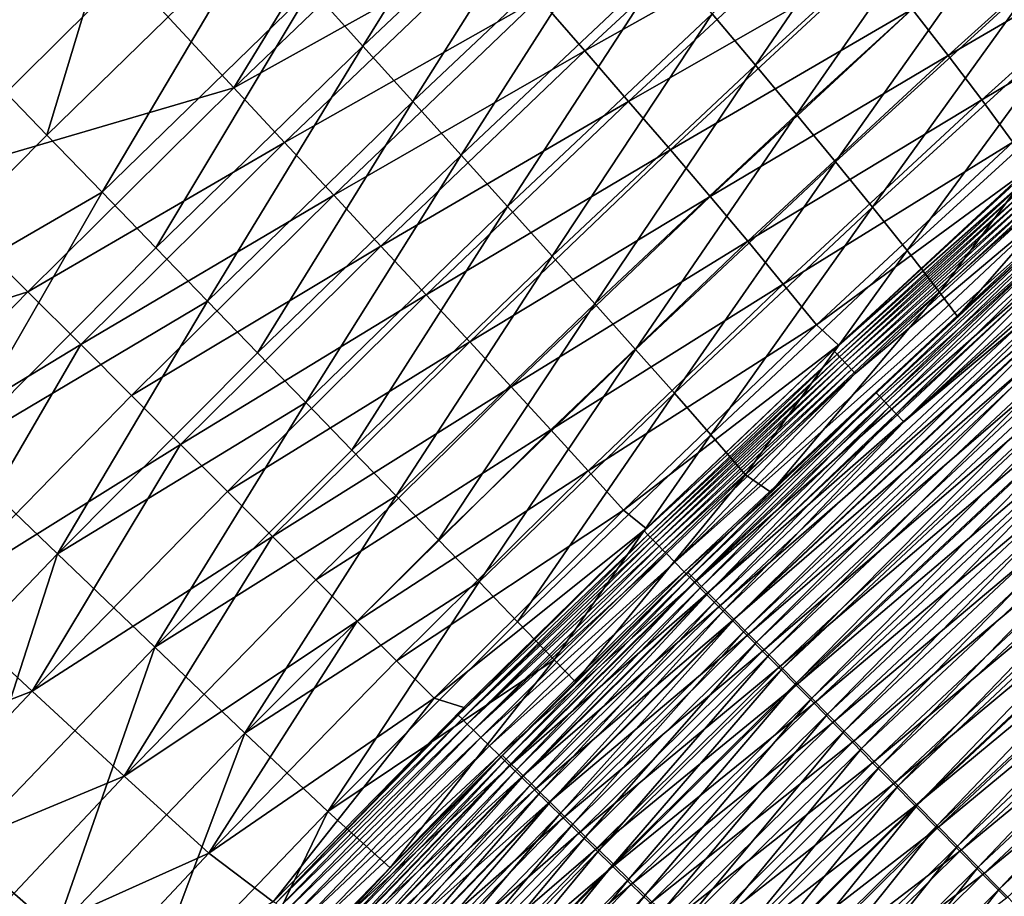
# Model space of a CAD drawing. Header units: metres. Extents: x -1 to 1402, y -1402 to 1.
# Tile 178 of 256: x 330 to 378, y -360 to -317. Entities that reach past the tile are written whole.
import ezdxf

# ---------------------------------------------------------------- set-up
doc = ezdxf.new("R2010")
doc.units = ezdxf.units.M

msp = doc.modelspace()

# ---------------------------------------------------------------- linework, layer by layer
at = {"layer": 'None0'}
for points in [[(354.516296, -305.131409, -171.711655), (344.013672, -315.056915, -171.683777), (346.572144, -317.906158, -199.62941)], [(356.975952, -308.079315, -199.659653), (354.516296, -305.131409, -171.711655), (346.572144, -317.906158, -199.62941)], [(335.882446, -305.911194, -87.991936), (325.167816, -316.358795, -87.975571), (330.919159, -322.317566, -143.732681)], [(341.37677, -312.108093, -143.758804), (335.882446, -305.911194, -87.991936), (330.919159, -322.317566, -143.732681)], [(348.050415, -307.12262, -172.128601), (340.185028, -319.972504, -200.031616), (334.899536, -314.257507, -144.188202)], [(348.050415, -307.12262, -172.128601), (350.551483, -310.029449, -200.063629), (340.185028, -319.972504, -200.031616)], [(374.181641, -306.905365, -283.631592), (363.890289, -316.307709, -283.601379), (366.022156, -318.849304, -311.605499)], [(376.232361, -309.526855, -311.634613), (374.181641, -306.905365, -283.631592), (366.022156, -318.849304, -311.605499)], [(329.297455, -308.153992, -88.448021), (334.899536, -314.257507, -144.188202), (318.621613, -318.712891, -88.432182)], [(356.975952, -308.079315, -199.659653), (346.572144, -317.906158, -199.62941), (349.048889, -320.656372, -227.593948)], [(359.361816, -310.923889, -227.625671), (356.975952, -308.079315, -199.659653), (349.048889, -320.656372, -227.593948)], [(367.838165, -308.620697, -284.001953), (357.575714, -318.143311, -283.969574), (355.318848, -315.538788, -255.986374)], [(357.575714, -318.143311, -283.969574), (367.838165, -308.620697, -284.001953), (369.922211, -311.205597, -311.993439)], [(376.232361, -309.526855, -311.634613), (366.022156, -318.849304, -311.605499), (368.058624, -321.292358, -339.617035)], [(378.187592, -312.048309, -339.644287), (376.232361, -309.526855, -311.634613), (368.058624, -321.292358, -339.617035)], [(385.651276, -309.29248, -395.989105), (375.572968, -318.370758, -395.969177), (373.796234, -316.078888, -367.981079)], [(375.572968, -318.370758, -395.969177), (385.651276, -309.29248, -395.989105), (387.219818, -311.564392, -423.972809)], [(340.185028, -319.972504, -200.031616), (350.551483, -310.029449, -200.063629), (352.975891, -312.834503, -228.016891)], [(359.361816, -310.923889, -227.625671), (349.048889, -320.656372, -227.593948), (351.440582, -323.308105, -255.57489)], [(361.668396, -313.666321, -255.607224), (359.361816, -310.923889, -227.625671), (351.440582, -323.308105, -255.57489)], [(359.74173, -320.648987, -311.962097), (357.575714, -318.143311, -283.969574), (369.922211, -311.205597, -311.993439)], [(369.922211, -311.205597, -311.993439), (371.910461, -313.691101, -339.98819), (359.74173, -320.648987, -311.962097)], [(377.234497, -320.569092, -423.957916), (375.572968, -318.370758, -395.969177), (387.219818, -311.564392, -423.972809)], [(387.219818, -311.564392, -423.972809), (388.660065, -313.74704, -451.964447), (377.234497, -320.569092, -423.957916)], [(341.37677, -312.108093, -143.758804), (330.919159, -322.317566, -143.732681), (333.664246, -325.156281, -171.654205)], [(344.013672, -315.056915, -171.683777), (341.37677, -312.108093, -143.758804), (333.664246, -325.156281, -171.654205)], [(378.187592, -312.048309, -339.644287), (368.058624, -321.292358, -339.617035), (369.994476, -323.638214, -367.634369)], [(380.040161, -314.47171, -367.658966), (378.187592, -312.048309, -339.644287), (369.994476, -323.638214, -367.634369)], [(342.702148, -322.684326, -227.983154), (340.185028, -319.972504, -200.031616), (352.975891, -312.834503, -228.016891)], [(342.702148, -322.684326, -227.983154), (352.975891, -312.834503, -228.016891), (355.318848, -315.538788, -255.986374)], [(351.440582, -323.308105, -255.57489), (353.743866, -325.861847, -283.569336), (361.668396, -313.666321, -255.607224)], [(353.743866, -325.861847, -283.569336), (363.890289, -316.307709, -283.601379), (361.668396, -313.666321, -255.607224)], [(371.910461, -313.691101, -339.98819), (361.812195, -323.056763, -339.958923), (359.74173, -320.648987, -311.962097)], [(371.910461, -313.691101, -339.98819), (373.796234, -316.078888, -367.981079), (361.812195, -323.056763, -339.958923)], [(388.660065, -313.74704, -451.964447), (378.774811, -322.676422, -451.954773), (377.234497, -320.569092, -423.957916)], [(334.899536, -314.257507, -144.188202), (324.487061, -324.579193, -144.161026), (318.621613, -318.712891, -88.432182)], [(334.899536, -314.257507, -144.188202), (340.185028, -319.972504, -200.031616), (324.487061, -324.579193, -144.161026)], [(369.994476, -323.638214, -367.634369), (371.824493, -325.888214, -395.656616), (380.040161, -314.47171, -367.658966)], [(371.824493, -325.888214, -395.656616), (381.782959, -316.799133, -395.677826), (380.040161, -314.47171, -367.658966)], [(344.013672, -315.056915, -171.683777), (333.664246, -325.156281, -171.654205), (336.320343, -327.900574, -199.597351)], [(346.572144, -317.906158, -199.62941), (344.013672, -315.056915, -171.683777), (336.320343, -327.900574, -199.597351)], [(345.13208, -325.299286, -255.951797), (342.702148, -322.684326, -227.983154), (355.318848, -315.538788, -255.986374)], [(355.318848, -315.538788, -255.986374), (357.575714, -318.143311, -283.969574), (345.13208, -325.299286, -255.951797)], [(373.796234, -316.078888, -367.981079), (363.782379, -325.367554, -367.9552), (361.812195, -323.056763, -339.958923)], [(373.796234, -316.078888, -367.981079), (375.572968, -318.370758, -395.969177), (363.782379, -325.367554, -367.9552)], [(330.919159, -322.317566, -143.732681), (325.167816, -316.358795, -87.975571), (320.618439, -332.712006, -143.704773)], [(363.890289, -316.307709, -283.601379), (353.743866, -325.861847, -283.569336), (355.955475, -328.318115, -311.574524)], [(366.022156, -318.849304, -311.605499), (363.890289, -316.307709, -283.601379), (355.955475, -328.318115, -311.574524)], [(381.782959, -316.799133, -395.677826), (371.824493, -325.888214, -395.656616), (373.543335, -328.043549, -423.679688)], [(383.408752, -319.03241, -423.696747), (381.782959, -316.799133, -395.677826), (373.543335, -328.043549, -423.679688)], [(346.572144, -317.906158, -199.62941), (336.320343, -327.900574, -199.597351), (338.886444, -330.550354, -227.560333)], [(349.048889, -320.656372, -227.593948), (346.572144, -317.906158, -199.62941), (338.886444, -330.550354, -227.560333)], [(357.575714, -318.143311, -283.969574), (347.472198, -327.817627, -283.935059), (345.13208, -325.299286, -255.951797)], [(347.472198, -327.817627, -283.935059), (357.575714, -318.143311, -283.969574), (359.74173, -320.648987, -311.962097)], [(375.572968, -318.370758, -395.969177), (365.647675, -327.582458, -395.947968), (363.782379, -325.367554, -367.9552)], [(365.647675, -327.582458, -395.947968), (375.572968, -318.370758, -395.969177), (377.234497, -320.569092, -423.957916)], [(366.022156, -318.849304, -311.605499), (355.955475, -328.318115, -311.574524), (358.072205, -330.677521, -339.588043)], [(368.058624, -321.292358, -339.617035), (366.022156, -318.849304, -311.605499), (358.072205, -330.677521, -339.588043)], [(373.543335, -328.043549, -423.679688), (375.145569, -330.105072, -451.696075), (383.408752, -319.03241, -423.696747)], [(375.145569, -330.105072, -451.696075), (384.910156, -321.173065, -451.708038), (383.408752, -319.03241, -423.696747)], [(340.185028, -319.972504, -200.031616), (329.98584, -330.083282, -199.99765), (324.487061, -324.579193, -144.161026)], [(329.98584, -330.083282, -199.99765), (340.185028, -319.972504, -200.031616), (342.702148, -322.684326, -227.983154)], [(349.048889, -320.656372, -227.593948), (338.886444, -330.550354, -227.560333), (341.361511, -333.105438, -255.540649)], [(351.440582, -323.308105, -255.57489), (349.048889, -320.656372, -227.593948), (341.361511, -333.105438, -255.540649)], [(349.71994, -330.239563, -311.928589), (347.472198, -327.817627, -283.935059), (359.74173, -320.648987, -311.962097)], [(359.74173, -320.648987, -311.962097), (361.812195, -323.056763, -339.958923), (349.71994, -330.239563, -311.928589)], [(367.4039, -329.702972, -423.942108), (365.647675, -327.582458, -395.947968), (377.234497, -320.569092, -423.957916)], [(377.234497, -320.569092, -423.957916), (378.774811, -322.676422, -451.954773), (367.4039, -329.702972, -423.942108)], [(368.058624, -321.292358, -339.617035), (358.072205, -330.677521, -339.588043), (360.090881, -332.940765, -367.608185)], [(369.994476, -323.638214, -367.634369), (368.058624, -321.292358, -339.617035), (360.090881, -332.940765, -367.608185)], [(384.910156, -321.173065, -451.708038), (375.145569, -330.105072, -451.696075), (376.042328, -331.304321, -468.509338)], [(385.651398, -322.499664, -468.496552), (384.910156, -321.173065, -451.708038), (376.042328, -331.304321, -468.509338)], [(333.664246, -325.156281, -171.654205), (330.919159, -322.317566, -143.732681), (320.618439, -332.712006, -143.704773)], [(332.596405, -332.69751, -227.947357), (329.98584, -330.083282, -199.99765), (342.702148, -322.684326, -227.983154)], [(332.596405, -332.69751, -227.947357), (342.702148, -322.684326, -227.983154), (345.13208, -325.299286, -255.951797)], [(378.774811, -322.676422, -451.954773), (369.046967, -331.730896, -451.944641), (367.4039, -329.702972, -423.942108)], [(369.046967, -331.730896, -451.944641), (378.774811, -322.676422, -451.954773), (379.491302, -324.059418, -468.760834)], [(385.651398, -322.499664, -468.496552), (376.042328, -331.304321, -468.509338), (381.484528, -326.338593, -470.092743)], [(341.361511, -333.105438, -255.540649), (343.744476, -335.565735, -283.535339), (351.440582, -323.308105, -255.57489)], [(343.744476, -335.565735, -283.535339), (353.743866, -325.861847, -283.569336), (351.440582, -323.308105, -255.57489)], [(361.812195, -323.056763, -339.958923), (351.872681, -332.565186, -339.927704), (349.71994, -330.239563, -311.928589)], [(361.812195, -323.056763, -339.958923), (363.782379, -325.367554, -367.9552), (351.872681, -332.565186, -339.927704)], [(360.090881, -332.940765, -367.608185), (362.008423, -335.108459, -395.633942), (369.994476, -323.638214, -367.634369)], [(362.008423, -335.108459, -395.633942), (371.824493, -325.888214, -395.656616), (369.994476, -323.638214, -367.634369)], [(370.144348, -332.726868, -468.775665), (369.046967, -331.730896, -451.944641), (379.491302, -324.059418, -468.760834)], [(379.415771, -324.200348, -470.489136), (369.884521, -332.984619, -470.501831), (379.491302, -324.059418, -468.760834)], [(379.491302, -324.059418, -468.760834), (369.884521, -332.984619, -470.501831), (370.144348, -332.726868, -468.775665)], [(369.884521, -332.984619, -470.501831), (379.415771, -324.200348, -470.489136), (379.601318, -324.401917, -472.226868)], [(324.487061, -324.579193, -144.161026), (329.98584, -330.083282, -199.99765), (314.2453, -335.077942, -144.132339)], [(379.601318, -324.401917, -472.226868), (370.07373, -333.183472, -472.239044), (369.884521, -332.984619, -470.501831)], [(379.714661, -324.525024, -473.091705), (370.07373, -333.183472, -472.239044), (379.601318, -324.401917, -472.226868)], [(370.07373, -333.183472, -472.239044), (379.714661, -324.525024, -473.091705), (370.18924, -333.30484, -473.103577)], [(370.18924, -333.30484, -473.103577), (379.714661, -324.525024, -473.091705), (379.841553, -324.662872, -473.953064)], [(379.841553, -324.662872, -473.953064), (370.318604, -333.440735, -473.964691), (370.18924, -333.30484, -473.103577)], [(379.981964, -324.815338, -474.810455), (370.318604, -333.440735, -473.964691), (379.841553, -324.662872, -473.953064)], [(379.981964, -324.815338, -474.810455), (370.461639, -333.591034, -474.821777), (370.318604, -333.440735, -473.964691)], [(380.135742, -324.982361, -475.66333), (370.461639, -333.591034, -474.821777), (379.981964, -324.815338, -474.810455)], [(320.618439, -332.712006, -143.704773), (326.227692, -338.068817, -199.563156), (333.664246, -325.156281, -171.654205)], [(333.664246, -325.156281, -171.654205), (326.227692, -338.068817, -199.563156), (336.320343, -327.900574, -199.597351)], [(335.113892, -335.219055, -255.915115), (332.596405, -332.69751, -227.947357), (345.13208, -325.299286, -255.951797)], [(345.13208, -325.299286, -255.951797), (347.472198, -327.817627, -283.935059), (335.113892, -335.219055, -255.915115)], [(380.135742, -324.982361, -475.66333), (370.618347, -333.755615, -475.674377), (370.461639, -333.591034, -474.821777)], [(380.302826, -325.163849, -476.511139), (370.618347, -333.755615, -475.674377), (380.135742, -324.982361, -475.66333)], [(380.302826, -325.163849, -476.511139), (370.788574, -333.934418, -476.521881), (370.618347, -333.755615, -475.674377)], [(380.483154, -325.35965, -477.353333), (370.788574, -333.934418, -476.521881), (380.302826, -325.163849, -476.511139)], [(380.483154, -325.35965, -477.353333), (370.97226, -334.12735, -477.36377), (370.788574, -333.934418, -476.521881)], [(380.883057, -325.793915, -479.018677), (370.97226, -334.12735, -477.36377), (380.483154, -325.35965, -477.353333)], [(363.782379, -325.367554, -367.9552), (353.927826, -334.794739, -367.927612), (351.872681, -332.565186, -339.927704)], [(363.782379, -325.367554, -367.9552), (365.647675, -327.582458, -395.947968), (353.927826, -334.794739, -367.927612)], [(381.334717, -326.284393, -480.655029), (362.02948, -343.481995, -479.042999), (380.883057, -325.793915, -479.018677)], [(380.883057, -325.793915, -479.018677), (362.02948, -343.481995, -479.042999), (370.97226, -334.12735, -477.36377)], [(353.743866, -325.861847, -283.569336), (343.744476, -335.565735, -283.535339), (346.034332, -337.931091, -311.541718)], [(355.955475, -328.318115, -311.574524), (353.743866, -325.861847, -283.569336), (346.034332, -337.931091, -311.541718)], [(371.824493, -325.888214, -395.656616), (362.008423, -335.108459, -395.633942), (363.821533, -337.181183, -423.661346)], [(381.334717, -326.284393, -480.655029), (362.498077, -343.957397, -480.677887), (362.02948, -343.481995, -479.042999)], [(381.837463, -326.830292, -482.258026), (362.498077, -343.957397, -480.677887), (381.334717, -326.284393, -480.655029)], [(373.543335, -328.043549, -423.679688), (371.824493, -325.888214, -395.656616), (363.821533, -337.181183, -423.661346)], [(372.172028, -335.262573, -471.704529), (381.484528, -326.338593, -470.092743), (371.997772, -335.079407, -470.104401)], [(381.484528, -326.338593, -470.092743), (376.042328, -331.304321, -468.509338), (371.997772, -335.079407, -470.104401)], [(381.655426, -326.524261, -471.69339), (381.484528, -326.338593, -470.092743), (372.172028, -335.262573, -471.704529)], [(372.397522, -335.499542, -473.294006), (381.655426, -326.524261, -471.69339), (372.172028, -335.262573, -471.704529)], [(381.876648, -326.764648, -473.283356), (381.655426, -326.524261, -471.69339), (372.397522, -335.499542, -473.294006)], [(372.673584, -335.789612, -474.868805), (381.876648, -326.764648, -473.283356), (372.397522, -335.499542, -473.294006)], [(382.147583, -327.05896, -474.858704), (381.876648, -326.764648, -473.283356), (372.673584, -335.789612, -474.868805)], [(381.837463, -326.830292, -482.258026), (363.019531, -344.486389, -482.279419), (362.498077, -343.957397, -480.677887)], [(382.390381, -327.430664, -483.823547), (363.019531, -344.486389, -482.279419), (381.837463, -326.830292, -482.258026)], [(372.999512, -336.13205, -476.424896), (382.147583, -327.05896, -474.858704), (372.673584, -335.789612, -474.868805)], [(382.467529, -327.406494, -476.415344), (382.147583, -327.05896, -474.858704), (372.999512, -336.13205, -476.424896)], [(365.647675, -327.582458, -395.947968), (355.882843, -336.928467, -395.925415), (353.927826, -334.794739, -367.927612)], [(355.882843, -336.928467, -395.925415), (365.647675, -327.582458, -395.947968), (367.4039, -329.702972, -423.942108)], [(382.390381, -327.430664, -483.823547), (363.592926, -345.068054, -483.843475), (363.019531, -344.486389, -482.279419)], [(382.992065, -328.083954, -485.34848), (363.592926, -345.068054, -483.843475), (382.390381, -327.430664, -483.823547)], [(373.374664, -336.526154, -477.958313), (382.467529, -327.406494, -476.415344), (372.999512, -336.13205, -476.424896)], [(382.835846, -327.806519, -477.94928), (382.467529, -327.406494, -476.415344), (373.374664, -336.526154, -477.958313)], [(336.320343, -327.900574, -199.597351), (326.227692, -338.068817, -199.563156), (338.886444, -330.550354, -227.560333)], [(347.472198, -327.817627, -283.935059), (337.537933, -337.647339, -283.898407), (335.113892, -335.219055, -255.915115)], [(337.537933, -337.647339, -283.898407), (347.472198, -327.817627, -283.935059), (349.71994, -330.239563, -311.928589)], [(382.992065, -328.083954, -485.34848), (364.216797, -345.700867, -485.366943), (363.592926, -345.068054, -483.843475)], [(363.821533, -337.181183, -423.661346), (365.526855, -339.15918, -451.683167), (373.543335, -328.043549, -423.679688)], [(383.6409, -328.788452, -486.829926), (364.216797, -345.700867, -485.366943), (382.992065, -328.083954, -485.34848)], [(383.251831, -328.258362, -479.456512), (364.497742, -345.847778, -479.477448), (364.977966, -346.335114, -480.952606)], [(364.497742, -345.847778, -479.477448), (383.251831, -328.258362, -479.456512), (373.374664, -336.526154, -477.958313)], [(383.714844, -328.76123, -480.933044), (383.251831, -328.258362, -479.456512), (364.977966, -346.335114, -480.952606)], [(365.526855, -339.15918, -451.683167), (375.145569, -330.105072, -451.696075), (373.543335, -328.043549, -423.679688)], [(383.251831, -328.258362, -479.456512), (382.835846, -327.806519, -477.94928), (373.374664, -336.526154, -477.958313)], [(355.955475, -328.318115, -311.574524), (346.034332, -337.931091, -311.541718), (348.230194, -340.201477, -339.557281)], [(358.072205, -330.677521, -339.588043), (355.955475, -328.318115, -311.574524), (348.230194, -340.201477, -339.557281)], [(364.977966, -346.335114, -480.952606), (365.506042, -346.870941, -482.39325), (383.714844, -328.76123, -480.933044)], [(365.506042, -346.870941, -482.39325), (384.22406, -329.31427, -482.375031), (383.714844, -328.76123, -480.933044)], [(383.6409, -328.788452, -486.829926), (364.889465, -346.383209, -486.846954), (364.216797, -345.700867, -485.366943)], [(384.335358, -329.54248, -488.265045), (364.889465, -346.383209, -486.846954), (383.6409, -328.788452, -486.829926)], [(357.735687, -338.967163, -423.925476), (355.882843, -336.928467, -395.925415), (367.4039, -329.702972, -423.942108)], [(367.4039, -329.702972, -423.942108), (369.046967, -331.730896, -451.944641), (357.735687, -338.967163, -423.925476)], [(384.335358, -329.54248, -488.265045), (365.609344, -347.113403, -488.28064), (364.889465, -346.383209, -486.846954)], [(384.22406, -329.31427, -482.375031), (365.506042, -346.870941, -482.39325), (366.080597, -347.453918, -483.796509)], [(385.073853, -330.344269, -489.650909), (365.609344, -347.113403, -488.28064), (384.335358, -329.54248, -488.265045)], [(384.778198, -329.916077, -483.779633), (384.22406, -329.31427, -482.375031), (366.080597, -347.453918, -483.796509)], [(329.98584, -330.083282, -199.99765), (319.961212, -340.363098, -199.961777), (314.2453, -335.077942, -144.132339)], [(319.961212, -340.363098, -199.961777), (329.98584, -330.083282, -199.99765), (332.596405, -332.69751, -227.947357)], [(339.868164, -339.98172, -311.893036), (337.537933, -337.647339, -283.898407), (349.71994, -330.239563, -311.928589)], [(349.71994, -330.239563, -311.928589), (351.872681, -332.565186, -339.927704), (339.868164, -339.98172, -311.893036)], [(375.145569, -330.105072, -451.696075), (365.526855, -339.15918, -451.683167), (366.796875, -340.017853, -468.524506)], [(384.778198, -329.916077, -483.779633), (366.080597, -347.453918, -483.796509), (366.700104, -348.082489, -485.15976)], [(385.375763, -330.565063, -485.144196), (384.778198, -329.916077, -483.779633), (366.700104, -348.082489, -485.15976)], [(376.042328, -331.304321, -468.509338), (375.145569, -330.105072, -451.696075), (366.796875, -340.017853, -468.524506)], [(326.227692, -338.068817, -199.563156), (331.443115, -343.066345, -255.504135), (338.886444, -330.550354, -227.560333)], [(338.886444, -330.550354, -227.560333), (331.443115, -343.066345, -255.504135), (341.361511, -333.105438, -255.540649)], [(358.072205, -330.677521, -339.588043), (348.230194, -340.201477, -339.557281), (350.331177, -342.376892, -367.580353)], [(360.090881, -332.940765, -367.608185), (358.072205, -330.677521, -339.588043), (350.331177, -342.376892, -367.580353)], [(385.073853, -330.344269, -489.650909), (366.374786, -347.889771, -489.665161), (365.609344, -347.113403, -488.28064)], [(385.854767, -331.192139, -490.984711), (366.374786, -347.889771, -489.665161), (385.073853, -330.344269, -489.650909)], [(366.700104, -348.082489, -485.15976), (367.363068, -348.755157, -486.480316), (385.375763, -330.565063, -485.144196)], [(367.363068, -348.755157, -486.480316), (386.01535, -331.259644, -486.466034), (385.375763, -330.565063, -485.144196)], [(366.374786, -347.889771, -489.665161), (385.854767, -331.192139, -490.984711), (367.184174, -348.710724, -490.99762)], [(367.184174, -348.710724, -490.99762), (385.854767, -331.192139, -490.984711), (386.676575, -332.084412, -492.26355)], [(371.997772, -335.079407, -470.104401), (376.042328, -331.304321, -468.509338), (366.796875, -340.017853, -468.524506)], [(367.363068, -348.755157, -486.480316), (368.068024, -349.470398, -487.755585), (386.01535, -331.259644, -486.466034)], [(368.068024, -349.470398, -487.755585), (386.695496, -331.99826, -487.742584), (386.01535, -331.259644, -486.466034)], [(369.046967, -331.730896, -451.944641), (359.484314, -340.911621, -451.934021), (357.735687, -338.967163, -423.925476)], [(359.484314, -340.911621, -451.934021), (369.046967, -331.730896, -451.944641), (370.144348, -332.726868, -468.775665)], [(367.184174, -348.710724, -490.99762), (386.676575, -332.084412, -492.26355), (368.035858, -349.574554, -492.275146)], [(368.035858, -349.574554, -492.275146), (386.676575, -332.084412, -492.26355), (387.537689, -333.019318, -493.484558)], [(368.068024, -349.470398, -487.755585), (368.813416, -350.226654, -488.98288), (386.695496, -331.99826, -487.742584)], [(368.813416, -350.226654, -488.98288), (387.414734, -332.779327, -488.97113), (386.695496, -331.99826, -487.742584)], [(351.872681, -332.565186, -339.927704), (342.104248, -342.221588, -339.894531), (339.868164, -339.98172, -311.893036)], [(353.927826, -334.794739, -367.927612), (342.104248, -342.221588, -339.894531), (351.872681, -332.565186, -339.927704)], [(325.273682, -345.301147, -255.876389), (319.961212, -340.363098, -199.961777), (332.596405, -332.69751, -227.947357)], [(325.273682, -345.301147, -255.876389), (332.596405, -332.69751, -227.947357), (335.113892, -335.219055, -255.915115)], [(331.443115, -343.066345, -255.504135), (343.744476, -335.565735, -283.535339), (341.361511, -333.105438, -255.540649)], [(350.331177, -342.376892, -367.580353), (352.336426, -344.457336, -395.609802), (360.090881, -332.940765, -367.608185)], [(352.336426, -344.457336, -395.609802), (362.008423, -335.108459, -395.633942), (360.090881, -332.940765, -367.608185)], [(360.608032, -341.823029, -468.794342), (359.484314, -340.911621, -451.934021), (370.144348, -332.726868, -468.775665)], [(369.884521, -332.984619, -470.501831), (360.50531, -341.935333, -470.520386), (370.144348, -332.726868, -468.775665)], [(370.144348, -332.726868, -468.775665), (360.50531, -341.935333, -470.520386), (360.608032, -341.823029, -468.794342)], [(370.07373, -333.183472, -472.239044), (360.50531, -341.935333, -470.520386), (369.884521, -332.984619, -470.501831)], [(368.035858, -349.574554, -492.275146), (387.537689, -333.019318, -493.484558), (368.928223, -350.479614, -493.494873)], [(368.813416, -350.226654, -488.98288), (369.597778, -351.022461, -490.159607), (387.414734, -332.779327, -488.97113)], [(368.928223, -350.479614, -493.494873), (387.537689, -333.019318, -493.484558), (388.436462, -333.995087, -494.644958)], [(369.597778, -351.022461, -490.159607), (388.1716, -333.601257, -490.149017), (387.414734, -332.779327, -488.97113)], [(360.698456, -342.131409, -472.256836), (360.50531, -341.935333, -470.520386), (370.07373, -333.183472, -472.239044)], [(360.698456, -342.131409, -472.256836), (370.07373, -333.183472, -472.239044), (370.18924, -333.30484, -473.103577)], [(370.18924, -333.30484, -473.103577), (360.816284, -342.251007, -473.120972), (360.698456, -342.131409, -472.256836)], [(370.318604, -333.440735, -473.964691), (360.816284, -342.251007, -473.120972), (370.18924, -333.30484, -473.103577)], [(370.318604, -333.440735, -473.964691), (360.948181, -342.384857, -473.981659), (360.816284, -342.251007, -473.120972)], [(370.461639, -333.591034, -474.821777), (360.948181, -342.384857, -473.981659), (370.318604, -333.440735, -473.964691)], [(370.461639, -333.591034, -474.821777), (361.094055, -342.532898, -474.838348), (360.948181, -342.384857, -473.981659)], [(370.618347, -333.755615, -475.674377), (361.094055, -342.532898, -474.838348), (370.461639, -333.591034, -474.821777)], [(369.597778, -351.022461, -490.159607), (370.419617, -351.856232, -491.283081), (388.1716, -333.601257, -490.149017)], [(370.419617, -351.856232, -491.283081), (388.964691, -334.462494, -491.273651), (388.1716, -333.601257, -490.149017)], [(370.618347, -333.755615, -475.674377), (361.253754, -342.694977, -475.690521), (361.094055, -342.532898, -474.838348)], [(370.788574, -333.934418, -476.521881), (361.253754, -342.694977, -475.690521), (370.618347, -333.755615, -475.674377)], [(370.788574, -333.934418, -476.521881), (361.427277, -342.871002, -476.537628), (361.253754, -342.694977, -475.690521)], [(370.97226, -334.12735, -477.36377), (361.427277, -342.871002, -476.537628), (370.788574, -333.934418, -476.521881)], [(370.97226, -334.12735, -477.36377), (361.614441, -343.060913, -477.379089), (361.427277, -342.871002, -476.537628)], [(362.02948, -343.481995, -479.042999), (361.614441, -343.060913, -477.379089), (370.97226, -334.12735, -477.36377)], [(368.928223, -350.479614, -493.494873), (388.436462, -333.995087, -494.644958), (369.859528, -351.424194, -494.654083)], [(369.859528, -351.424194, -494.654083), (388.436462, -333.995087, -494.644958), (389.37085, -335.009521, -495.742584)], [(370.419617, -351.856232, -491.283081), (371.277313, -352.72641, -492.3508), (388.964691, -334.462494, -491.273651)], [(371.277313, -352.72641, -492.3508), (389.792419, -335.361359, -492.342499), (388.964691, -334.462494, -491.273651)], [(342.104248, -342.221588, -339.894531), (353.927826, -334.794739, -367.927612), (344.245789, -344.366302, -367.898346)], [(353.927826, -334.794739, -367.927612), (355.882843, -336.928467, -395.925415), (344.245789, -344.366302, -367.898346)], [(362.008423, -335.108459, -395.633942), (352.336426, -344.457336, -395.609802), (354.244995, -346.442688, -423.641754)], [(363.821533, -337.181183, -423.661346), (362.008423, -335.108459, -395.633942), (354.244995, -346.442688, -423.641754)], [(371.997772, -335.079407, -470.104401), (366.796875, -340.017853, -468.524506), (362.662567, -343.985077, -470.121399)], [(371.997772, -335.079407, -470.104401), (362.662567, -343.985077, -470.121399), (362.840424, -344.16568, -471.720825)], [(372.172028, -335.262573, -471.704529), (371.997772, -335.079407, -470.104401), (362.840424, -344.16568, -471.720825)], [(369.859528, -351.424194, -494.654083), (389.37085, -335.009521, -495.742584), (370.827728, -352.406189, -495.750549)], [(370.827728, -352.406189, -495.750549), (389.37085, -335.009521, -495.742584), (390.338806, -336.060425, -496.775391)], [(337.537933, -337.647339, -283.898407), (325.273682, -345.301147, -255.876389), (335.113892, -335.219055, -255.915115)], [(331.443115, -343.066345, -255.504135), (336.275574, -347.69812, -311.506714), (343.744476, -335.565735, -283.535339)], [(343.744476, -335.565735, -283.535339), (336.275574, -347.69812, -311.506714), (346.034332, -337.931091, -311.541718)], [(362.840424, -344.16568, -471.720825), (363.070404, -344.39917, -473.30957), (372.172028, -335.262573, -471.704529)], [(363.070404, -344.39917, -473.30957), (372.397522, -335.499542, -473.294006), (372.172028, -335.262573, -471.704529)], [(372.397522, -335.499542, -473.294006), (363.070404, -344.39917, -473.30957), (363.351837, -344.684814, -474.883606)], [(372.673584, -335.789612, -474.868805), (372.397522, -335.499542, -473.294006), (363.351837, -344.684814, -474.883606)], [(371.277313, -352.72641, -492.3508), (372.168976, -353.631012, -493.360748), (389.792419, -335.361359, -492.342499)], [(372.168976, -353.631012, -493.360748), (390.652985, -336.295868, -493.353516), (389.792419, -335.361359, -492.342499)], [(363.351837, -344.684814, -474.883606), (363.68399, -345.021942, -476.438934), (372.673584, -335.789612, -474.868805)], [(363.68399, -345.021942, -476.438934), (372.999512, -336.13205, -476.424896), (372.673584, -335.789612, -474.868805)], [(370.827728, -352.406189, -495.750549), (390.338806, -336.060425, -496.775391), (371.830688, -353.42337, -496.782257)], [(371.830688, -353.42337, -496.782257), (390.338806, -336.060425, -496.775391), (391.338287, -337.145508, -497.741241)], [(372.999512, -336.13205, -476.424896), (363.68399, -345.021942, -476.438934), (364.066193, -345.409851, -477.971558)], [(373.374664, -336.526154, -477.958313), (372.999512, -336.13205, -476.424896), (364.066193, -345.409851, -477.971558)], [(364.066193, -345.409851, -477.971558), (364.497742, -345.847778, -479.477448), (373.374664, -336.526154, -477.958313)], [(372.168976, -353.631012, -493.360748), (373.092651, -354.568115, -494.311005), (390.652985, -336.295868, -493.353516)], [(373.092651, -354.568115, -494.311005), (391.544495, -337.263947, -494.304779), (390.652985, -336.295868, -493.353516)], [(355.882843, -336.928467, -395.925415), (346.29248, -346.415375, -395.90155), (344.245789, -344.366302, -367.898346)], [(346.29248, -346.415375, -395.90155), (355.882843, -336.928467, -395.925415), (357.735687, -338.967163, -423.925476)], [(354.244995, -346.442688, -423.641754), (356.055725, -348.332611, -451.66925), (363.821533, -337.181183, -423.661346)], [(356.055725, -348.332611, -451.66925), (365.526855, -339.15918, -451.683167), (363.821533, -337.181183, -423.661346)], [(371.830688, -353.42337, -496.782257), (391.338287, -337.145508, -497.741241), (372.866211, -354.473633, -497.747101)], [(372.866211, -354.473633, -497.747101), (391.338287, -337.145508, -497.741241), (392.367157, -338.262512, -498.638153)], [(391.544495, -337.263947, -494.304779), (373.092651, -354.568115, -494.311005), (374.046356, -355.535614, -495.199707)], [(392.464966, -338.263519, -495.194397), (391.544495, -337.263947, -494.304779), (374.046356, -355.535614, -495.199707)], [(330.19809, -349.880219, -311.855469), (325.273682, -345.301147, -255.876389), (337.537933, -337.647339, -283.898407)], [(339.868164, -339.98172, -311.893036), (330.19809, -349.880219, -311.855469), (337.537933, -337.647339, -283.898407)], [(346.034332, -337.931091, -311.541718), (336.275574, -347.69812, -311.506714), (348.230194, -340.201477, -339.557281)], [(326.227692, -338.068817, -199.563156), (321.715851, -353.215027, -255.4646), (331.443115, -343.066345, -255.504135)], [(372.866211, -354.473633, -497.747101), (392.367157, -338.262512, -498.638153), (373.93219, -355.554749, -498.643036)], [(373.93219, -355.554749, -498.643036), (392.367157, -338.262512, -498.638153), (393.42334, -339.40921, -499.463989)], [(374.046356, -355.535614, -495.199707), (375.028076, -356.531586, -496.024933), (392.464966, -338.263519, -495.194397)], [(375.028076, -356.531586, -496.024933), (393.412537, -339.29248, -496.020508), (392.464966, -338.263519, -495.194397)], [(348.244476, -348.368652, -423.907959), (346.29248, -346.415375, -395.90155), (357.735687, -338.967163, -423.925476)], [(357.735687, -338.967163, -423.925476), (359.484314, -340.911621, -451.934021), (348.244476, -348.368652, -423.907959)], [(365.526855, -339.15918, -451.683167), (356.055725, -348.332611, -451.66925), (357.107941, -349.415375, -468.545013)], [(366.796875, -340.017853, -468.524506), (365.526855, -339.15918, -451.683167), (357.107941, -349.415375, -468.545013)], [(373.93219, -355.554749, -498.643036), (393.42334, -339.40921, -499.463989), (375.026459, -356.664551, -499.467987)], [(375.026459, -356.664551, -499.467987), (393.42334, -339.40921, -499.463989), (394.504822, -340.583282, -500.216705)], [(393.412537, -339.29248, -496.020508), (375.028076, -356.531586, -496.024933), (376.035858, -357.553955, -496.78476)], [(394.385315, -340.348816, -496.781128), (393.412537, -339.29248, -496.020508), (376.035858, -357.553955, -496.78476)], [(342.104248, -342.221588, -339.894531), (330.19809, -349.880219, -311.855469), (339.868164, -339.98172, -311.893036)], [(336.275574, -347.69812, -311.506714), (340.736725, -351.958069, -367.550598), (348.230194, -340.201477, -339.557281)], [(348.230194, -340.201477, -339.557281), (340.736725, -351.958069, -367.550598), (350.331177, -342.376892, -367.580353)], [(366.796875, -340.017853, -468.524506), (357.107941, -349.415375, -468.545013), (362.662567, -343.985077, -470.121399)], [(376.035858, -357.553955, -496.78476), (377.067688, -358.600739, -497.477325), (394.385315, -340.348816, -496.781128)], [(377.067688, -358.600739, -497.477325), (395.381317, -341.430359, -497.474426), (394.385315, -340.348816, -496.781128)], [(359.484314, -340.911621, -451.934021), (350.101929, -350.226135, -451.922913), (348.244476, -348.368652, -423.907959)], [(350.101929, -350.226135, -451.922913), (359.484314, -340.911621, -451.934021), (360.608032, -341.823029, -468.794342)], [(375.026459, -356.664551, -499.467987), (394.504822, -340.583282, -500.216705), (376.146881, -357.800842, -500.21991)], [(376.146881, -357.800842, -500.21991), (394.504822, -340.583282, -500.216705), (395.609467, -341.782562, -500.894226)], [(395.381317, -341.430359, -497.474426), (377.067688, -358.600739, -497.477325), (378.121643, -359.669952, -498.100708)], [(396.398682, -342.535095, -498.09848), (395.381317, -341.430359, -497.474426), (378.121643, -359.669952, -498.100708)], [(351.583008, -350.682831, -468.817627), (350.101929, -350.226135, -451.922913), (360.608032, -341.823029, -468.794342)], [(360.50531, -341.935333, -470.520386), (351.292816, -351.064545, -470.545959), (360.608032, -341.823029, -468.794342)], [(360.608032, -341.823029, -468.794342), (351.292816, -351.064545, -470.545959), (351.583008, -350.682831, -468.817627)], [(360.698456, -342.131409, -472.256836), (351.292816, -351.064545, -470.545959), (360.50531, -341.935333, -470.520386)], [(376.146881, -357.800842, -500.21991), (395.609467, -341.782562, -500.894226), (377.29126, -358.961456, -500.896729)], [(377.29126, -358.961456, -500.896729), (395.609467, -341.782562, -500.894226), (396.735046, -343.004547, -501.494751)], [(330.19809, -349.880219, -311.855469), (342.104248, -342.221588, -339.894531), (334.749878, -354.088501, -367.867432)], [(334.749878, -354.088501, -367.867432), (342.104248, -342.221588, -339.894531), (344.245789, -344.366302, -367.898346)], [(340.736725, -351.958069, -367.550598), (352.336426, -344.457336, -395.609802), (350.331177, -342.376892, -367.580353)], [(351.490173, -351.257782, -472.281342), (351.292816, -351.064545, -470.545959), (360.698456, -342.131409, -472.256836)], [(360.816284, -342.251007, -473.120972), (351.490173, -351.257782, -472.281342), (360.698456, -342.131409, -472.256836)], [(360.948181, -342.384857, -473.981659), (351.490173, -351.257782, -472.281342), (360.816284, -342.251007, -473.120972)], [(351.745117, -351.507324, -474.005096), (351.490173, -351.257782, -472.281342), (360.948181, -342.384857, -473.981659)], [(361.094055, -342.532898, -474.838348), (351.745117, -351.507324, -474.005096), (360.948181, -342.384857, -473.981659)], [(361.253754, -342.694977, -475.690521), (351.745117, -351.507324, -474.005096), (361.094055, -342.532898, -474.838348)], [(361.253754, -342.694977, -475.690521), (352.056824, -351.812408, -475.71283), (351.745117, -351.507324, -474.005096)], [(361.427277, -342.871002, -476.537628), (352.056824, -351.812408, -475.71283), (361.253754, -342.694977, -475.690521)], [(361.614441, -343.060913, -477.379089), (352.056824, -351.812408, -475.71283), (361.427277, -342.871002, -476.537628)], [(378.121643, -359.669952, -498.100708), (379.195557, -360.759399, -498.653229), (396.398682, -342.535095, -498.09848)], [(321.715851, -353.215027, -255.4646), (326.719971, -357.652771, -311.468719), (331.443115, -343.066345, -255.504135)], [(331.443115, -343.066345, -255.504135), (326.719971, -357.652771, -311.468719), (336.275574, -347.69812, -311.506714)], [(352.056824, -351.812408, -475.71283), (361.614441, -343.060913, -477.379089), (352.424591, -352.172302, -477.400269)], [(352.424591, -352.172302, -477.400269), (361.614441, -343.060913, -477.379089), (362.02948, -343.481995, -479.042999)], [(396.735046, -343.004547, -501.494751), (378.457367, -360.144073, -501.496613), (377.29126, -358.961456, -500.896729)], [(362.02948, -343.481995, -479.042999), (352.847595, -352.586243, -479.062988), (352.424591, -352.172302, -477.400269)], [(362.498077, -343.957397, -480.677887), (352.847595, -352.586243, -479.062988), (362.02948, -343.481995, -479.042999)], [(344.245789, -344.366302, -367.898346), (346.29248, -346.415375, -395.90155), (334.749878, -354.088501, -367.867432)], [(362.498077, -343.957397, -480.677887), (353.325104, -353.053497, -480.696686), (352.847595, -352.586243, -479.062988)], [(363.019531, -344.486389, -482.279419), (353.325104, -353.053497, -480.696686), (362.498077, -343.957397, -480.677887)], [(362.662567, -343.985077, -470.121399), (357.107941, -349.415375, -468.545013), (353.493591, -353.067535, -470.144897)], [(362.662567, -343.985077, -470.121399), (353.493591, -353.067535, -470.144897), (353.675323, -353.245544, -471.743347)], [(362.840424, -344.16568, -471.720825), (362.662567, -343.985077, -470.121399), (353.675323, -353.245544, -471.743347)], [(353.675323, -353.245544, -471.743347), (353.910065, -353.475403, -473.331085), (362.840424, -344.16568, -471.720825)], [(353.910065, -353.475403, -473.331085), (363.070404, -344.39917, -473.30957), (362.840424, -344.16568, -471.720825)], [(340.736725, -351.958069, -367.550598), (344.838776, -355.840607, -423.620605), (352.336426, -344.457336, -395.609802)], [(352.336426, -344.457336, -395.609802), (344.838776, -355.840607, -423.620605), (354.244995, -346.442688, -423.641754)], [(363.019531, -344.486389, -482.279419), (353.856354, -353.573303, -482.297028), (353.325104, -353.053497, -480.696686)], [(363.592926, -345.068054, -483.843475), (353.856354, -353.573303, -482.297028), (363.019531, -344.486389, -482.279419)], [(363.070404, -344.39917, -473.30957), (353.910065, -353.475403, -473.331085), (354.197144, -353.756439, -474.904083)], [(363.351837, -344.684814, -474.883606), (363.070404, -344.39917, -473.30957), (354.197144, -353.756439, -474.904083)], [(354.197144, -353.756439, -474.904083), (354.535797, -354.087982, -476.458344), (363.351837, -344.684814, -474.883606)], [(354.535797, -354.087982, -476.458344), (363.68399, -345.021942, -476.438934), (363.351837, -344.684814, -474.883606)], [(325.273682, -345.301147, -255.876389), (330.19809, -349.880219, -311.855469), (315.620911, -355.548553, -255.835648)], [(363.592926, -345.068054, -483.843475), (354.44043, -354.144775, -483.859924), (353.856354, -353.573303, -482.297028)], [(364.216797, -345.700867, -485.366943), (354.44043, -354.144775, -483.859924), (363.592926, -345.068054, -483.843475)], [(363.68399, -345.021942, -476.438934), (354.535797, -354.087982, -476.458344), (354.925354, -354.46933, -477.989899)], [(364.066193, -345.409851, -477.971558), (363.68399, -345.021942, -476.438934), (354.925354, -354.46933, -477.989899)], [(364.216797, -345.700867, -485.366943), (355.075806, -354.766449, -485.382202), (354.44043, -354.144775, -483.859924)], [(354.925354, -354.46933, -477.989899), (355.365112, -354.89978, -479.49469), (364.066193, -345.409851, -477.971558)], [(364.889465, -346.383209, -486.846954), (355.075806, -354.766449, -485.382202), (364.216797, -345.700867, -485.366943)], [(355.365112, -354.89978, -479.49469), (364.497742, -345.847778, -479.477448), (364.066193, -345.409851, -477.971558)], [(364.497742, -345.847778, -479.477448), (355.365112, -354.89978, -479.49469), (355.85434, -355.378632, -480.968781)], [(364.977966, -346.335114, -480.952606), (364.497742, -345.847778, -479.477448), (355.85434, -355.378632, -480.968781)], [(355.85434, -355.378632, -480.968781), (356.392242, -355.90509, -482.408325), (364.977966, -346.335114, -480.952606)], [(356.392242, -355.90509, -482.408325), (365.506042, -346.870941, -482.39325), (364.977966, -346.335114, -480.952606)], [(346.29248, -346.415375, -395.90155), (338.945313, -357.914886, -423.889587), (334.749878, -354.088501, -367.867432)], [(338.945313, -357.914886, -423.889587), (346.29248, -346.415375, -395.90155), (348.244476, -348.368652, -423.907959)], [(344.838776, -355.840607, -423.620605), (356.055725, -348.332611, -451.66925), (354.244995, -346.442688, -423.641754)], [(364.889465, -346.383209, -486.846954), (355.760834, -355.436646, -486.861053), (355.075806, -354.766449, -485.382202)], [(365.609344, -347.113403, -488.28064), (355.760834, -355.436646, -486.861053), (364.889465, -346.383209, -486.846954)], [(365.609344, -347.113403, -488.28064), (356.493866, -356.153809, -488.29361), (355.760834, -355.436646, -486.861053)], [(365.506042, -346.870941, -482.39325), (356.392242, -355.90509, -482.408325), (356.977386, -356.477783, -483.810516)], [(366.374786, -347.889771, -489.665161), (356.493866, -356.153809, -488.29361), (365.609344, -347.113403, -488.28064)], [(366.080597, -347.453918, -483.796509), (365.506042, -346.870941, -482.39325), (356.977386, -356.477783, -483.810516)], [(326.719971, -357.652771, -311.468719), (331.357605, -361.726349, -367.518219), (336.275574, -347.69812, -311.506714)], [(336.275574, -347.69812, -311.506714), (331.357605, -361.726349, -367.518219), (340.736725, -351.958069, -367.550598)], [(366.080597, -347.453918, -483.796509), (356.977386, -356.477783, -483.810516), (357.608246, -357.095215, -485.172668)], [(366.700104, -348.082489, -485.15976), (366.080597, -347.453918, -483.796509), (357.608246, -357.095215, -485.172668)], [(356.493866, -356.153809, -488.29361), (366.374786, -347.889771, -489.665161), (357.273224, -356.91629, -489.677002)], [(357.273224, -356.91629, -489.677002), (366.374786, -347.889771, -489.665161), (367.184174, -348.710724, -490.99762)], [(357.608246, -357.095215, -485.172668), (358.283325, -357.75589, -486.492188), (366.700104, -348.082489, -485.15976)], [(358.283325, -357.75589, -486.492188), (367.363068, -348.755157, -486.480316), (366.700104, -348.082489, -485.15976)], [(350.101929, -350.226135, -451.922913), (338.945313, -357.914886, -423.889587), (348.244476, -348.368652, -423.907959)], [(356.055725, -348.332611, -451.66925), (344.838776, -355.840607, -423.620605), (347.924683, -358.626434, -468.571564)], [(357.107941, -349.415375, -468.545013), (356.055725, -348.332611, -451.66925), (347.924683, -358.626434, -468.571564)], [(357.273224, -356.91629, -489.677002), (367.184174, -348.710724, -490.99762), (358.09726, -357.722443, -491.008331)], [(358.09726, -357.722443, -491.008331), (367.184174, -348.710724, -490.99762), (368.035858, -349.574554, -492.275146)], [(358.283325, -357.75589, -486.492188), (359.001068, -358.458313, -487.766418), (367.363068, -348.755157, -486.480316)], [(359.001068, -358.458313, -487.766418), (368.068024, -349.470398, -487.755585), (367.363068, -348.755157, -486.480316)], [(357.107941, -349.415375, -468.545013), (347.924683, -358.626434, -468.571564), (353.493591, -353.067535, -470.144897)], [(358.09726, -357.722443, -491.008331), (368.035858, -349.574554, -492.275146), (358.964294, -358.570679, -492.28479)], [(358.964294, -358.570679, -492.28479), (368.035858, -349.574554, -492.275146), (368.928223, -350.479614, -493.494873)], [(359.001068, -358.458313, -487.766418), (359.759949, -359.200989, -488.992706), (368.068024, -349.470398, -487.755585)], [(359.759949, -359.200989, -488.992706), (368.813416, -350.226654, -488.98288), (368.068024, -349.470398, -487.755585)], [(330.19809, -349.880219, -311.855469), (320.721283, -359.939728, -311.815948), (315.620911, -355.548553, -255.835648)], [(320.721283, -359.939728, -311.815948), (330.19809, -349.880219, -311.855469), (334.749878, -354.088501, -367.867432)], [(342.125275, -360.325256, -468.850861), (338.945313, -357.914886, -423.889587), (350.101929, -350.226135, -451.922913)], [(351.583008, -350.682831, -468.817627), (342.125275, -360.325256, -468.850861), (350.101929, -350.226135, -451.922913)], [(359.759949, -359.200989, -488.992706), (360.558441, -359.982422, -490.168427), (368.813416, -350.226654, -488.98288)], [(360.558441, -359.982422, -490.168427), (369.597778, -351.022461, -490.159607), (368.813416, -350.226654, -488.98288)], [(351.583008, -350.682831, -468.817627), (342.261688, -360.384308, -470.579712), (342.125275, -360.325256, -468.850861)], [(351.292816, -351.064545, -470.545959), (342.261688, -360.384308, -470.579712), (351.583008, -350.682831, -468.817627)], [(358.964294, -358.570679, -492.28479), (368.928223, -350.479614, -493.494873), (359.872711, -359.459381, -493.50351)], [(359.872711, -359.459381, -493.50351), (368.928223, -350.479614, -493.494873), (369.859528, -351.424194, -494.654083)], [(351.490173, -351.257782, -472.281342), (342.261688, -360.384308, -470.579712), (351.292816, -351.064545, -470.545959)], [(360.558441, -359.982422, -490.168427), (361.39502, -360.801117, -491.290955), (369.597778, -351.022461, -490.159607)], [(361.39502, -360.801117, -491.290955), (370.419617, -351.856232, -491.283081), (369.597778, -351.022461, -490.159607)], [(342.463654, -360.574646, -472.313751), (342.261688, -360.384308, -470.579712), (351.490173, -351.257782, -472.281342)], [(351.745117, -351.507324, -474.005096), (342.463654, -360.574646, -472.313751), (351.490173, -351.257782, -472.281342)], [(351.745117, -351.507324, -474.005096), (342.724121, -360.820099, -474.036072), (342.463654, -360.574646, -472.313751)], [(352.056824, -351.812408, -475.71283), (342.724121, -360.820099, -474.036072), (351.745117, -351.507324, -474.005096)], [(359.872711, -359.459381, -493.50351), (369.859528, -351.424194, -494.654083), (360.820709, -360.38678, -494.661713)], [(360.820709, -360.38678, -494.661713), (369.859528, -351.424194, -494.654083), (370.827728, -352.406189, -495.750549)], [(331.357605, -361.726349, -367.518219), (335.660034, -365.423431, -423.597412), (340.736725, -351.958069, -367.550598)], [(340.736725, -351.958069, -367.550598), (335.660034, -365.423431, -423.597412), (344.838776, -355.840607, -423.620605)], [(342.724121, -360.820099, -474.036072), (352.056824, -351.812408, -475.71283), (343.042358, -361.119965, -475.742371)], [(343.042358, -361.119965, -475.742371), (352.056824, -351.812408, -475.71283), (352.424591, -352.172302, -477.400269)], [(352.424591, -352.172302, -477.400269), (343.417542, -361.47345, -477.428284), (343.042358, -361.119965, -475.742371)], [(352.847595, -352.586243, -479.062988), (343.417542, -361.47345, -477.428284), (352.424591, -352.172302, -477.400269)], [(361.39502, -360.801117, -491.290955), (362.268097, -361.655518, -492.357788), (370.419617, -351.856232, -491.283081)], [(362.268097, -361.655518, -492.357788), (371.277313, -352.72641, -492.3508), (370.419617, -351.856232, -491.283081)], [(352.847595, -352.586243, -479.062988), (343.848938, -361.879883, -479.089478), (343.417542, -361.47345, -477.428284)], [(353.325104, -353.053497, -480.696686), (343.848938, -361.879883, -479.089478), (352.847595, -352.586243, -479.062988)], [(360.820709, -360.38678, -494.661713), (370.827728, -352.406189, -495.750549), (361.806244, -361.350891, -495.757263)], [(361.806244, -361.350891, -495.757263), (370.827728, -352.406189, -495.750549), (371.830688, -353.42337, -496.782257)], [(353.325104, -353.053497, -480.696686), (344.335724, -362.33847, -480.721619), (343.848938, -361.879883, -479.089478)], [(353.856354, -353.573303, -482.297028), (344.335724, -362.33847, -480.721619), (353.325104, -353.053497, -480.696686)], [(353.493591, -353.067535, -470.144897), (347.924683, -358.626434, -468.571564), (344.505463, -362.338654, -470.175903)], [(353.493591, -353.067535, -470.144897), (344.505463, -362.338654, -470.175903), (344.691406, -362.513977, -471.773102)], [(353.675323, -353.245544, -471.743347), (353.493591, -353.067535, -470.144897), (344.691406, -362.513977, -471.773102)], [(362.268097, -361.655518, -492.357788), (363.17572, -362.543701, -493.366852), (371.277313, -352.72641, -492.3508)], [(363.17572, -362.543701, -493.366852), (372.168976, -353.631012, -493.360748), (371.277313, -352.72641, -492.3508)], [(353.856354, -353.573303, -482.297028), (344.877136, -362.848511, -482.320404), (344.335724, -362.33847, -480.721619)], [(344.691406, -362.513977, -471.773102), (344.931274, -362.740112, -473.359528), (353.675323, -353.245544, -471.743347)], [(354.44043, -354.144775, -483.859924), (344.877136, -362.848511, -482.320404), (353.856354, -353.573303, -482.297028)], [(344.931274, -362.740112, -473.359528), (353.910065, -353.475403, -473.331085), (353.675323, -353.245544, -471.743347)], [(353.910065, -353.475403, -473.331085), (344.931274, -362.740112, -473.359528), (345.224335, -363.016327, -474.931183)], [(354.197144, -353.756439, -474.904083), (353.910065, -353.475403, -473.331085), (345.224335, -363.016327, -474.931183)], [(361.806244, -361.350891, -495.757263), (371.830688, -353.42337, -496.782257), (362.827087, -362.349548, -496.788055)], [(362.827087, -362.349548, -496.788055), (371.830688, -353.42337, -496.782257), (372.866211, -354.473633, -497.747101)], [(363.17572, -362.543701, -493.366852), (364.115845, -363.463715, -494.316315), (372.168976, -353.631012, -493.360748)], [(364.115845, -363.463715, -494.316315), (373.092651, -354.568115, -494.311005), (372.168976, -353.631012, -493.360748)], [(334.749878, -354.088501, -367.867432), (325.453766, -363.96756, -367.83493), (320.721283, -359.939728, -311.815948)], [(334.749878, -354.088501, -367.867432), (338.945313, -357.914886, -423.889587), (325.453766, -363.96756, -367.83493)], [(345.224335, -363.016327, -474.931183), (345.569824, -363.34198, -476.48407), (354.197144, -353.756439, -474.904083)], [(345.569824, -363.34198, -476.48407), (354.535797, -354.087982, -476.458344), (354.197144, -353.756439, -474.904083)], [(354.535797, -354.087982, -476.458344), (345.569824, -363.34198, -476.48407), (345.967102, -363.71637, -478.014191)], [(354.925354, -354.46933, -477.989899), (354.535797, -354.087982, -476.458344), (345.967102, -363.71637, -478.014191)], [(354.44043, -354.144775, -483.859924), (345.47226, -363.409119, -483.881744), (344.877136, -362.848511, -482.320404)], [(355.075806, -354.766449, -485.382202), (345.47226, -363.409119, -483.881744), (354.44043, -354.144775, -483.859924)], [(345.967102, -363.71637, -478.014191), (346.415375, -364.138855, -479.517578), (354.925354, -354.46933, -477.989899)], [(346.415375, -364.138855, -479.517578), (355.365112, -354.89978, -479.49469), (354.925354, -354.46933, -477.989899)], [(362.827087, -362.349548, -496.788055), (372.866211, -354.473633, -497.747101), (363.881073, -363.380615, -497.752045)], [(363.881073, -363.380615, -497.752045), (372.866211, -354.473633, -497.747101), (373.93219, -355.554749, -498.643036)], [(373.092651, -354.568115, -494.311005), (364.115845, -363.463715, -494.316315), (365.086517, -364.413574, -495.204224)], [(374.046356, -355.535614, -495.199707), (373.092651, -354.568115, -494.311005), (365.086517, -364.413574, -495.204224)], [(355.075806, -354.766449, -485.382202), (346.119507, -364.01886, -485.402496), (345.47226, -363.409119, -483.881744)], [(355.760834, -355.436646, -486.861053), (346.119507, -364.01886, -485.402496), (355.075806, -354.766449, -485.382202)], [(355.365112, -354.89978, -479.49469), (346.415375, -364.138855, -479.517578), (346.913971, -364.608734, -480.990234)], [(355.85434, -355.378632, -480.968781), (355.365112, -354.89978, -479.49469), (346.913971, -364.608734, -480.990234)], [(355.760834, -355.436646, -486.861053), (346.817261, -364.676117, -486.879822), (346.119507, -364.01886, -485.402496)], [(356.493866, -356.153809, -488.29361), (346.817261, -364.676117, -486.879822), (355.760834, -355.436646, -486.861053)], [(346.913971, -364.608734, -480.990234), (347.462006, -365.125183, -482.428345), (355.85434, -355.378632, -480.968781)], [(347.462006, -365.125183, -482.428345), (356.392242, -355.90509, -482.408325), (355.85434, -355.378632, -480.968781)], [(363.881073, -363.380615, -497.752045), (373.93219, -355.554749, -498.643036), (364.966003, -364.441956, -498.647186)], [(364.966003, -364.441956, -498.647186), (373.93219, -355.554749, -498.643036), (375.026459, -356.664551, -499.467987)], [(365.086517, -364.413574, -495.204224), (366.085693, -365.391357, -496.028717), (374.046356, -355.535614, -495.199707)], [(366.085693, -365.391357, -496.028717), (375.028076, -356.531586, -496.024933), (374.046356, -355.535614, -495.199707)], [(344.838776, -355.840607, -423.620605), (335.660034, -365.423431, -423.597412), (338.888306, -368.112549, -468.607178)], [(347.924683, -358.626434, -468.571564), (344.838776, -355.840607, -423.620605), (338.888306, -368.112549, -468.607178)], [(356.392242, -355.90509, -482.408325), (347.462006, -365.125183, -482.428345), (348.058075, -365.68692, -483.829102)], [(356.977386, -356.477783, -483.810516), (356.392242, -355.90509, -482.408325), (348.058075, -365.68692, -483.829102)], [(346.817261, -364.676117, -486.879822), (356.493866, -356.153809, -488.29361), (347.563782, -365.379333, -488.310852)], [(347.563782, -365.379333, -488.310852), (356.493866, -356.153809, -488.29361), (357.273224, -356.91629, -489.677002)], [(356.977386, -356.477783, -483.810516), (348.058075, -365.68692, -483.829102), (348.700653, -366.292419, -485.18985)], [(357.608246, -357.095215, -485.172668), (356.977386, -356.477783, -483.810516), (348.700653, -366.292419, -485.18985)], [(375.028076, -356.531586, -496.024933), (366.085693, -365.391357, -496.028717), (367.111359, -366.39502, -496.787903)], [(376.035858, -357.553955, -496.78476), (375.028076, -356.531586, -496.024933), (367.111359, -366.39502, -496.787903)], [(347.563782, -365.379333, -488.310852), (357.273224, -356.91629, -489.677002), (348.357422, -366.126892, -489.692749)], [(348.357422, -366.126892, -489.692749), (357.273224, -356.91629, -489.677002), (358.09726, -357.722443, -491.008331)], [(364.966003, -364.441956, -498.647186), (375.026459, -356.664551, -499.467987), (366.079712, -365.531433, -499.471436)], [(366.079712, -365.531433, -499.471436), (375.026459, -356.664551, -499.467987), (376.146881, -357.800842, -500.21991)], [(348.700653, -366.292419, -485.18985), (349.388153, -366.940277, -486.507996), (357.608246, -357.095215, -485.172668)], [(349.388153, -366.940277, -486.507996), (358.283325, -357.75589, -486.492188), (357.608246, -357.095215, -485.172668)], [(367.111359, -366.39502, -496.787903), (368.161499, -367.422638, -497.479858), (376.035858, -357.553955, -496.78476)], [(368.161499, -367.422638, -497.479858), (377.067688, -358.600739, -497.477325), (376.035858, -357.553955, -496.78476)], [(322.213562, -371.697876, -367.483063), (331.357605, -361.726349, -367.518219), (326.719971, -357.652771, -311.468719)], [(338.945313, -357.914886, -423.889587), (329.853241, -367.613251, -423.870392), (325.453766, -363.96756, -367.83493)], [(338.945313, -357.914886, -423.889587), (342.125275, -360.325256, -468.850861), (329.853241, -367.613251, -423.870392)], [(348.357422, -366.126892, -489.692749), (358.09726, -357.722443, -491.008331), (349.196442, -366.917236, -491.022644)], [(349.196442, -366.917236, -491.022644), (358.09726, -357.722443, -491.008331), (358.964294, -358.570679, -492.28479)], [(349.388153, -366.940277, -486.507996), (350.119019, -367.628967, -487.780853), (358.283325, -357.75589, -486.492188)], [(350.119019, -367.628967, -487.780853), (359.001068, -358.458313, -487.766418), (358.283325, -357.75589, -486.492188)], [(366.079712, -365.531433, -499.471436), (376.146881, -357.800842, -500.21991), (367.220001, -366.646881, -500.222687)], [(367.220001, -366.646881, -500.222687), (376.146881, -357.800842, -500.21991), (377.29126, -358.961456, -500.896729)], [(350.119019, -367.628967, -487.780853), (350.891693, -368.357086, -489.005798), (359.001068, -358.458313, -487.766418)], [(350.891693, -368.357086, -489.005798), (359.759949, -359.200989, -488.992706), (359.001068, -358.458313, -487.766418)], [(347.924683, -358.626434, -468.571564), (338.888306, -368.112549, -468.607178), (344.505463, -362.338654, -470.175903)], [(349.196442, -366.917236, -491.022644), (358.964294, -358.570679, -492.28479), (350.079193, -367.748749, -492.297699)], [(350.079193, -367.748749, -492.297699), (358.964294, -358.570679, -492.28479), (359.872711, -359.459381, -493.50351)], [(377.29126, -358.961456, -500.896729), (368.384674, -367.786224, -500.898895), (367.220001, -366.646881, -500.222687)], [(377.067688, -358.600739, -497.477325), (368.161499, -367.422638, -497.479858), (369.2341, -368.47226, -498.102692)], [(378.457367, -360.144073, -501.496613), (368.384674, -367.786224, -500.898895), (377.29126, -358.961456, -500.896729)], [(378.121643, -359.669952, -498.100708), (377.067688, -358.600739, -497.477325), (369.2341, -368.47226, -498.102692)], [(350.079193, -367.748749, -492.297699), (359.872711, -359.459381, -493.50351), (351.003998, -368.619843, -493.515015)], [(350.891693, -368.357086, -489.005798), (351.704681, -369.123138, -490.180237), (359.759949, -359.200989, -488.992706)], [(351.003998, -368.619843, -493.515015), (359.872711, -359.459381, -493.50351), (360.820709, -360.38678, -494.661713)], [(351.704681, -369.123138, -490.180237), (360.558441, -359.982422, -490.168427), (359.759949, -359.200989, -488.992706)], [(351.704681, -369.123138, -490.180237), (352.556335, -369.925659, -491.301514), (360.558441, -359.982422, -490.168427)], [(352.556335, -369.925659, -491.301514), (361.39502, -360.801117, -491.290955), (360.558441, -359.982422, -490.168427)], [(369.2341, -368.47226, -498.102692), (370.326996, -369.541718, -498.654724), (378.121643, -359.669952, -498.100708)], [(370.326996, -369.541718, -498.654724), (379.195557, -360.759399, -498.653229), (378.121643, -359.669952, -498.100708)]]:
    msp.add_3dface(points, dxfattribs=at)

doc.saveas('drawing.dxf')
